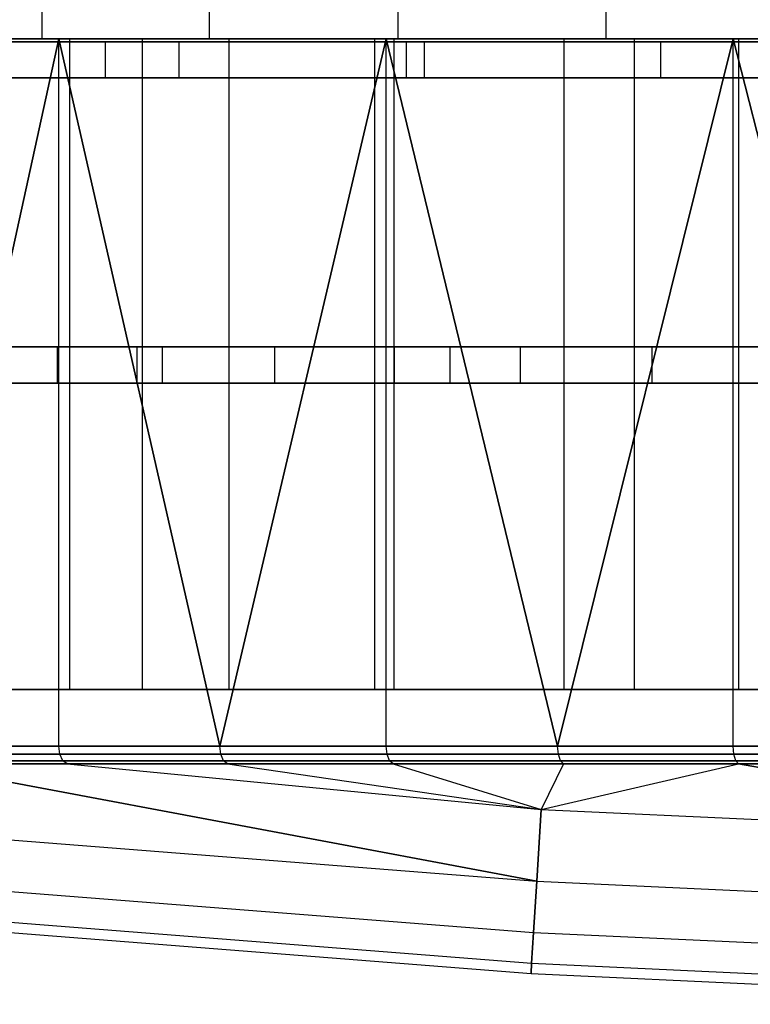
# Model space of a CAD drawing. Extents: x 0.04 to 7.12, y 0.02 to 2.11.
# Tile 4 of 17: x 1.59 to 2.39, y 0.03 to 1.1. Entities that reach past the tile are written whole.
import ezdxf

# ---------------------------------------------------------------- set-up
doc = ezdxf.new("R2010")
doc.units = 0
doc.header["$MEASUREMENT"] = 0
doc.layers.get('0').update_dxf_attribs({"color": 13, "linetype": 'CONTINUOUS'})

# ---------------------------------------------------------------- blocks, each defined once
blk = doc.blocks.new('LAMPA_KINKIET__REDNI_M_STL')
at = {"color": 0}
for p, q in [((1.6134, 1.0839, 5.0594), (1.6134, 2.0681, 5.0594)), ((1.6134, 1.0839, 5.0594), (1.6134, 2.0681, 5.0594)), ((1.6134, 1.0839, 2.0981), (1.6134, 2.0681, 2.0981)), ((1.6134, 1.0839, 2.0981), (1.6134, 2.0681, 2.0981)), ((1.7959, 1.0839, 5.2746), (1.7959, 2.0681, 5.2746)), ((1.7959, 1.0839, 5.2746), (1.7959, 2.0681, 5.2746)), ((1.7959, 1.0839, 1.8829), (1.7959, 2.0681, 1.8829)), ((1.7959, 1.0839, 1.8829), (1.7959, 2.0681, 1.8829)), ((2.0017, 1.0839, 5.4676), (2.0017, 2.0681, 5.4676)), ((2.0017, 1.0839, 5.4676), (2.0017, 2.0681, 5.4676)), ((2.0017, 1.0839, 1.6899), (2.0017, 2.0681, 1.6899)), ((2.0017, 1.0839, 1.6899), (2.0017, 2.0681, 1.6899)), ((2.2283, 1.0839, 5.6357), (2.2283, 2.0681, 5.6357)), ((2.2283, 1.0839, 5.6357), (2.2283, 2.0681, 5.6357)), ((2.2283, 1.0839, 1.5218), (2.2283, 2.0681, 1.5218)), ((2.2283, 1.0839, 1.5218), (2.2283, 2.0681, 1.5218)), ((1.6317, 1.0839, 6.5391), (1.3011, 1.0839, 6.2931)), ((1.3011, 1.0839, 0.8644), (1.6317, 1.0839, 0.6184)), ((1.3011, 1.0839, 0.8644), (1.6317, 1.0839, 0.6184)), ((1.6317, 1.0839, 6.5391), (1.3011, 1.0839, 6.2931)), ((1.6433, 1.0839, 6.4523), (1.317, 1.0839, 6.2032)), ((1.6433, 1.0839, 6.4523), (1.317, 1.0839, 6.2032)), ((1.4569, 1.0839, 4.8247), (1.6134, 1.0839, 5.0594)), ((1.6134, 1.0839, 2.0981), (1.4569, 1.0839, 2.3328)), ((1.4569, 1.0839, 4.8247), (1.6134, 1.0839, 5.0594)), ((1.6134, 1.0839, 2.0981), (1.4569, 1.0839, 2.3328)), ((1.4628, 0.3133, 6.4209), (1.6317, 1.0839, 6.5391)), ((1.4628, 0.3133, 6.4209), (1.6317, 1.0839, 6.5391)), ((1.6317, 1.0839, 0.6184), (1.4628, 0.3133, 0.7366)), ((1.6317, 1.0839, 0.6184), (1.4628, 0.3133, 0.7366)), ((1.4764, 1.0839, 0.8249), (1.8169, 1.0839, 0.5956)), ((1.4764, 1.0839, 0.8249), (1.8169, 1.0839, 0.5956)), ((1.5042, 1.0839, 2.1143), (1.7229, 1.0839, 1.8455)), ((1.7229, 1.0839, 5.312), (1.5042, 1.0839, 5.0431)), ((1.5042, 1.0839, 2.1143), (1.7229, 1.0839, 1.8455)), ((1.7229, 1.0839, 5.312), (1.5042, 1.0839, 5.0431)), ((1.6134, 1.0839, 5.0594), (1.7959, 1.0839, 5.2746)), ((1.7959, 1.0839, 1.8829), (1.6134, 1.0839, 2.0981)), ((1.6134, 1.0839, 5.0594), (1.7959, 1.0839, 5.2746)), ((1.7959, 1.0839, 1.8829), (1.6134, 1.0839, 2.0981)), ((1.6317, 1.0839, 6.5391), (1.8071, 0.3133, 6.6473)), ((1.9885, 1.0839, 6.7452), (1.6317, 1.0839, 6.5391)), ((1.6317, 0.3133, 6.5391), (1.6317, 1.0839, 6.5391)), ((1.6317, 0.3133, 6.5391), (1.6317, 1.0839, 6.5391)), ((1.6317, 1.0839, 6.5391), (1.8071, 0.3133, 6.6473)), ((1.8071, 0.3133, 0.5101), (1.6317, 1.0839, 0.6184)), ((1.6317, 1.0839, 0.6184), (1.9885, 1.0839, 0.4123)), ((1.8071, 0.3133, 0.5101), (1.6317, 1.0839, 0.6184)), ((1.6317, 0.3133, 0.6184), (1.6317, 1.0839, 0.6184)), ((1.6317, 0.3133, 0.6184), (1.6317, 1.0839, 0.6184)), ((1.6317, 1.0839, 0.6184), (1.9885, 1.0839, 0.4123)), ((1.9885, 1.0839, 6.7452), (1.6317, 1.0839, 6.5391)), ((1.9967, 1.0839, 6.661), (1.6433, 1.0839, 6.4523)), ((1.6433, 1.0839, 6.4523), (1.6433, 0.3752, 6.4523)), ((1.6433, 1.0839, 6.4523), (1.6433, 0.3752, 6.4523)), ((1.9967, 1.0839, 6.661), (1.6433, 1.0839, 6.4523)), ((1.7229, 0.3752, 1.8455), (1.7229, 1.0839, 1.8455)), ((1.7229, 1.0839, 1.8455), (1.9762, 1.0839, 1.6089)), ((1.7229, 0.3752, 1.8455), (1.7229, 1.0839, 1.8455)), ((1.7229, 0.3752, 5.312), (1.7229, 1.0839, 5.312)), ((1.9762, 1.0839, 5.5486), (1.7229, 1.0839, 5.312)), ((1.7229, 0.3752, 5.312), (1.7229, 1.0839, 5.312)), ((1.7229, 1.0839, 1.8455), (1.9762, 1.0839, 1.6089)), ((1.9762, 1.0839, 5.5486), (1.7229, 1.0839, 5.312)), ((1.7959, 1.0839, 5.2746), (2.0017, 1.0839, 5.4676)), ((2.0017, 1.0839, 1.6899), (1.7959, 1.0839, 1.8829)), ((1.7959, 1.0839, 5.2746), (2.0017, 1.0839, 5.4676)), ((2.0017, 1.0839, 1.6899), (1.7959, 1.0839, 1.8829)), ((1.8071, 0.3133, 6.6473), (1.9885, 1.0839, 6.7452)), ((1.8071, 0.3133, 6.6473), (1.9885, 1.0839, 6.7452)), ((1.9885, 1.0839, 0.4123), (1.8071, 0.3133, 0.5101)), ((1.9885, 1.0839, 0.4123), (1.8071, 0.3133, 0.5101)), ((1.8169, 1.0839, 0.5956), (2.1821, 1.0839, 0.4082)), ((1.8169, 1.0839, 0.5956), (2.1821, 1.0839, 0.4082)), ((1.8169, 1.0839, 0.5956), (1.8169, 0.3752, 0.5956)), ((1.8169, 1.0839, 0.5956), (1.8169, 0.3752, 0.5956)), ((1.9762, 0.3752, 1.6089), (1.9762, 1.0839, 1.6089)), ((1.9762, 1.0839, 1.6089), (2.2593, 1.0839, 1.4091)), ((1.9762, 0.3752, 1.6089), (1.9762, 1.0839, 1.6089)), ((1.9762, 0.3752, 5.5486), (1.9762, 1.0839, 5.5486)), ((2.2593, 1.0839, 5.7484), (1.9762, 1.0839, 5.5486)), ((1.9762, 0.3752, 5.5486), (1.9762, 1.0839, 5.5486)), ((1.9762, 1.0839, 1.6089), (2.2593, 1.0839, 1.4091)), ((2.2593, 1.0839, 5.7484), (1.9762, 1.0839, 5.5486)), ((1.9885, 1.0839, 6.7452), (2.1753, 0.3133, 6.8323)), ((2.3669, 1.0839, 6.9084), (1.9885, 1.0839, 6.7452)), ((1.9885, 0.3133, 6.7452), (1.9885, 1.0839, 6.7452)), ((1.9885, 0.3133, 6.7452), (1.9885, 1.0839, 6.7452)), ((1.9885, 1.0839, 6.7452), (2.1753, 0.3133, 6.8323)), ((2.1753, 0.3133, 0.3252), (1.9885, 1.0839, 0.4123)), ((1.9885, 1.0839, 0.4123), (2.3669, 1.0839, 0.2491)), ((2.1753, 0.3133, 0.3252), (1.9885, 1.0839, 0.4123)), ((1.9885, 0.3133, 0.4123), (1.9885, 1.0839, 0.4123)), ((1.9885, 0.3133, 0.4123), (1.9885, 1.0839, 0.4123)), ((1.9885, 1.0839, 0.4123), (2.3669, 1.0839, 0.2491)), ((2.3669, 1.0839, 6.9084), (1.9885, 1.0839, 6.7452)), ((2.3724, 1.0839, 6.8265), (1.9967, 1.0839, 6.661)), ((1.9967, 1.0839, 6.661), (1.9967, 0.3752, 6.661)), ((1.9967, 1.0839, 6.661), (1.9967, 0.3752, 6.661)), ((2.3724, 1.0839, 6.8265), (1.9967, 1.0839, 6.661)), ((2.0017, 1.0839, 5.4676), (2.2283, 1.0839, 5.6357)), ((2.2283, 1.0839, 1.5218), (2.0017, 1.0839, 1.6899)), ((2.0017, 1.0839, 5.4676), (2.2283, 1.0839, 5.6357)), ((2.2283, 1.0839, 1.5218), (2.0017, 1.0839, 1.6899)), ((2.1753, 0.3133, 6.8323), (2.3669, 1.0839, 6.9084)), ((2.1753, 0.3133, 6.8323), (2.3669, 1.0839, 6.9084)), ((2.3669, 1.0839, 0.2491), (2.1753, 0.3133, 0.3252)), ((2.3669, 1.0839, 0.2491), (2.1753, 0.3133, 0.3252)), ((2.1821, 1.0839, 0.4082), (2.5669, 1.0839, 0.2652)), ((2.1821, 1.0839, 0.4082), (2.5669, 1.0839, 0.2652)), ((2.1821, 1.0839, 0.4082), (2.1821, 0.3752, 0.4082)), ((2.1821, 1.0839, 0.4082), (2.1821, 0.3752, 0.4082)), ((2.2283, 1.0839, 5.6357), (2.4726, 1.0839, 5.7767)), ((2.4726, 1.0839, 1.3807), (2.2283, 1.0839, 1.5218)), ((2.2283, 1.0839, 5.6357), (2.4726, 1.0839, 5.7767)), ((2.4726, 1.0839, 1.3807), (2.2283, 1.0839, 1.5218)), ((2.2593, 0.3752, 1.4091), (2.2593, 1.0839, 1.4091)), ((2.2593, 1.0839, 1.4091), (2.5671, 1.0839, 1.2496)), ((2.2593, 0.3752, 1.4091), (2.2593, 1.0839, 1.4091)), ((2.2593, 0.3752, 5.7484), (2.2593, 1.0839, 5.7484)), ((2.5671, 1.0839, 5.9079), (2.2593, 1.0839, 5.7484)), ((2.2593, 0.3752, 5.7484), (2.2593, 1.0839, 5.7484)), ((2.2593, 1.0839, 1.4091), (2.5671, 1.0839, 1.2496)), ((2.5671, 1.0839, 5.9079), (2.2593, 1.0839, 5.7484)), ((2.3669, 1.0839, 6.9084), (2.5625, 0.3133, 6.9732)), ((2.7616, 1.0839, 7.0265), (2.3669, 1.0839, 6.9084)), ((2.3669, 0.3133, 6.9084), (2.3669, 1.0839, 6.9084)), ((2.3669, 0.3133, 6.9084), (2.3669, 1.0839, 6.9084)), ((2.3669, 1.0839, 6.9084), (2.5625, 0.3133, 6.9732)), ((2.5625, 0.3133, 0.1843), (2.3669, 1.0839, 0.2491)), ((2.3669, 1.0839, 0.2491), (2.7616, 1.0839, 0.1309)), ((2.5625, 0.3133, 0.1843), (2.3669, 1.0839, 0.2491)), ((2.3669, 0.3133, 0.2491), (2.3669, 1.0839, 0.2491)), ((2.3669, 0.3133, 0.2491), (2.3669, 1.0839, 0.2491)), ((2.3669, 1.0839, 0.2491), (2.7616, 1.0839, 0.1309)), ((2.7616, 1.0839, 7.0265), (2.3669, 1.0839, 6.9084)), ((2.765, 1.0839, 6.9464), (2.3724, 1.0839, 6.8265)), ((2.3724, 1.0839, 6.8265), (2.3724, 0.3752, 6.8265)), ((2.3724, 1.0839, 6.8265), (2.3724, 0.3752, 6.8265)), ((2.765, 1.0839, 6.9464), (2.3724, 1.0839, 6.8265)), ((1.7167, 0.7482, 0.7477), (1.4007, 0.7482, 0.983)), ((1.4007, 0.7482, 6.1745), (1.7167, 0.7482, 6.4098)), ((1.4007, 0.7482, 6.1745), (1.7167, 0.7482, 6.4098)), ((1.7167, 0.7482, 0.7477), (1.4007, 0.7482, 0.983)), ((1.6304, 0.7482, 5.226), (1.4282, 0.7482, 4.9516)), ((1.6304, 0.7482, 5.226), (1.4282, 0.7482, 4.9516)), ((1.5247, 0.7482, 2.0653), (1.7447, 0.7482, 1.805)), ((1.5247, 0.7482, 2.0653), (1.7447, 0.7482, 1.805)), ((1.8673, 0.7482, 5.471), (1.6304, 0.7482, 5.226)), ((1.6304, 0.7088, 5.226), (1.6304, 0.7482, 5.226)), ((1.8673, 0.7482, 5.471), (1.6304, 0.7482, 5.226)), ((1.6304, 0.7088, 5.226), (1.6304, 0.7482, 5.226)), ((2.058, 0.7482, 0.5507), (1.7167, 0.7482, 0.7477)), ((1.7167, 0.7482, 6.4098), (2.058, 0.7482, 6.6068)), ((1.7167, 0.7482, 6.4098), (2.058, 0.7482, 6.6068)), ((1.7167, 0.7482, 6.4098), (1.7167, 0.7088, 6.4098)), ((1.7167, 0.7482, 6.4098), (1.7167, 0.7088, 6.4098)), ((1.7167, 0.7482, 0.7477), (1.7167, 0.7088, 0.7477)), ((2.058, 0.7482, 0.5507), (1.7167, 0.7482, 0.7477)), ((1.7167, 0.7482, 0.7477), (1.7167, 0.7088, 0.7477)), ((1.7447, 0.7482, 1.805), (1.9975, 0.7482, 1.5764)), ((1.7447, 0.7088, 1.805), (1.7447, 0.7482, 1.805)), ((1.7447, 0.7088, 1.805), (1.7447, 0.7482, 1.805)), ((1.7447, 0.7482, 1.805), (1.9975, 0.7482, 1.5764)), ((2.1348, 0.7482, 5.6822), (1.8673, 0.7482, 5.471)), ((1.8673, 0.7088, 5.471), (1.8673, 0.7482, 5.471)), ((2.1348, 0.7482, 5.6822), (1.8673, 0.7482, 5.471)), ((1.8673, 0.7088, 5.471), (1.8673, 0.7482, 5.471)), ((1.9975, 0.7482, 1.5764), (2.2785, 0.7482, 1.3835)), ((1.9975, 0.7088, 1.5764), (1.9975, 0.7482, 1.5764)), ((1.9975, 0.7088, 1.5764), (1.9975, 0.7482, 1.5764)), ((1.9975, 0.7482, 1.5764), (2.2785, 0.7482, 1.3835)), ((2.4198, 0.7482, 0.3946), (2.058, 0.7482, 0.5507)), ((2.058, 0.7482, 6.6068), (2.4198, 0.7482, 6.7629)), ((2.058, 0.7482, 6.6068), (2.4198, 0.7482, 6.7629)), ((2.058, 0.7482, 6.6068), (2.058, 0.7088, 6.6068)), ((2.058, 0.7482, 6.6068), (2.058, 0.7088, 6.6068)), ((2.058, 0.7482, 0.5507), (2.058, 0.7088, 0.5507)), ((2.4198, 0.7482, 0.3946), (2.058, 0.7482, 0.5507)), ((2.058, 0.7482, 0.5507), (2.058, 0.7088, 0.5507)), ((2.428, 0.7482, 5.8559), (2.1348, 0.7482, 5.6822)), ((2.1348, 0.7088, 5.6822), (2.1348, 0.7482, 5.6822)), ((2.428, 0.7482, 5.8559), (2.1348, 0.7482, 5.6822)), ((2.1348, 0.7088, 5.6822), (2.1348, 0.7482, 5.6822)), ((2.2785, 0.7482, 1.3835), (2.5827, 0.7482, 1.2298)), ((2.2785, 0.7088, 1.3835), (2.2785, 0.7482, 1.3835)), ((2.2785, 0.7088, 1.3835), (2.2785, 0.7482, 1.3835)), ((2.2785, 0.7482, 1.3835), (2.5827, 0.7482, 1.2298)), ((1.7167, 0.7088, 6.4098), (1.4007, 0.7088, 6.1745)), ((1.4007, 0.7088, 0.983), (1.7167, 0.7088, 0.7477)), ((1.7167, 0.7088, 6.4098), (1.4007, 0.7088, 6.1745)), ((1.4007, 0.7088, 0.983), (1.7167, 0.7088, 0.7477)), ((1.4282, 0.7088, 4.9516), (1.6304, 0.7088, 5.226)), ((1.4282, 0.7088, 4.9516), (1.6304, 0.7088, 5.226)), ((1.7447, 0.7088, 1.805), (1.5247, 0.7088, 2.0653)), ((1.7447, 0.7088, 1.805), (1.5247, 0.7088, 2.0653)), ((1.6304, 0.7088, 5.226), (1.8673, 0.7088, 5.471)), ((1.6304, 0.7088, 5.226), (1.8673, 0.7088, 5.471)), ((2.058, 0.7088, 6.6068), (1.7167, 0.7088, 6.4098)), ((1.7167, 0.7088, 0.7477), (2.058, 0.7088, 0.5507)), ((2.058, 0.7088, 6.6068), (1.7167, 0.7088, 6.4098)), ((1.7167, 0.7088, 0.7477), (2.058, 0.7088, 0.5507)), ((1.9975, 0.7088, 1.5764), (1.7447, 0.7088, 1.805)), ((1.9975, 0.7088, 1.5764), (1.7447, 0.7088, 1.805)), ((1.8673, 0.7088, 5.471), (2.1348, 0.7088, 5.6822)), ((1.8673, 0.7088, 5.471), (2.1348, 0.7088, 5.6822)), ((2.2785, 0.7088, 1.3835), (1.9975, 0.7088, 1.5764)), ((2.2785, 0.7088, 1.3835), (1.9975, 0.7088, 1.5764)), ((2.4198, 0.7088, 6.7629), (2.058, 0.7088, 6.6068)), ((2.058, 0.7088, 0.5507), (2.4198, 0.7088, 0.3946)), ((2.4198, 0.7088, 6.7629), (2.058, 0.7088, 6.6068)), ((2.058, 0.7088, 0.5507), (2.4198, 0.7088, 0.3946)), ((2.1348, 0.7088, 5.6822), (2.428, 0.7088, 5.8559)), ((2.1348, 0.7088, 5.6822), (2.428, 0.7088, 5.8559)), ((2.5827, 0.7088, 1.2298), (2.2785, 0.7088, 1.3835)), ((2.5827, 0.7088, 1.2298), (2.2785, 0.7088, 1.3835)), ((1.6433, 0.3752, 6.4523), (1.317, 0.3752, 6.2032)), ((1.6433, 0.3752, 6.4523), (1.317, 0.3752, 6.2032)), ((1.4764, 0.3752, 0.8249), (1.8169, 0.3752, 0.5956)), ((1.4764, 0.3752, 0.8249), (1.8169, 0.3752, 0.5956)), ((1.5042, 0.3752, 2.1143), (1.7229, 0.3752, 1.8455)), ((1.7229, 0.3752, 5.312), (1.5042, 0.3752, 5.0431)), ((1.5042, 0.3752, 2.1143), (1.7229, 0.3752, 1.8455)), ((1.7229, 0.3752, 5.312), (1.5042, 0.3752, 5.0431)), ((1.9967, 0.3752, 6.661), (1.6433, 0.3752, 6.4523)), ((1.9967, 0.3752, 6.661), (1.6433, 0.3752, 6.4523)), ((1.7229, 0.3752, 1.8455), (1.9762, 0.3752, 1.6089)), ((1.9762, 0.3752, 5.5486), (1.7229, 0.3752, 5.312)), ((1.7229, 0.3752, 1.8455), (1.9762, 0.3752, 1.6089)), ((1.9762, 0.3752, 5.5486), (1.7229, 0.3752, 5.312)), ((1.8169, 0.3752, 0.5956), (2.1821, 0.3752, 0.4082)), ((1.8169, 0.3752, 0.5956), (2.1821, 0.3752, 0.4082)), ((1.9762, 0.3752, 1.6089), (2.2593, 0.3752, 1.4091)), ((2.2593, 0.3752, 5.7484), (1.9762, 0.3752, 5.5486)), ((1.9762, 0.3752, 1.6089), (2.2593, 0.3752, 1.4091)), ((2.2593, 0.3752, 5.7484), (1.9762, 0.3752, 5.5486)), ((2.3724, 0.3752, 6.8265), (1.9967, 0.3752, 6.661)), ((2.3724, 0.3752, 6.8265), (1.9967, 0.3752, 6.661)), ((2.1821, 0.3752, 0.4082), (2.5669, 0.3752, 0.2652)), ((2.1821, 0.3752, 0.4082), (2.5669, 0.3752, 0.2652)), ((2.2593, 0.3752, 1.4091), (2.5671, 0.3752, 1.2496)), ((2.5671, 0.3752, 5.9079), (2.2593, 0.3752, 5.7484)), ((2.2593, 0.3752, 1.4091), (2.5671, 0.3752, 1.2496)), ((2.5671, 0.3752, 5.9079), (2.2593, 0.3752, 5.7484)), ((2.765, 0.3752, 6.9464), (2.3724, 0.3752, 6.8265)), ((2.765, 0.3752, 6.9464), (2.3724, 0.3752, 6.8265)), ((1.4628, 0.3133, 6.4209), (1.6317, 0.3133, 6.5391)), ((1.6317, 0.3133, 0.6184), (1.4628, 0.3133, 0.7366)), ((1.6317, 0.3133, 0.6184), (1.4628, 0.3133, 0.7366)), ((1.4628, 0.3133, 6.4209), (1.6317, 0.3133, 6.5391)), ((1.6317, 0.3133, 6.5391), (1.8071, 0.3133, 6.6473)), ((1.8071, 0.3133, 0.5101), (1.6317, 0.3133, 0.6184)), ((1.6328, 0.3044, 0.6201), (1.6317, 0.3133, 0.6184)), ((1.8071, 0.3133, 0.5101), (1.6317, 0.3133, 0.6184)), ((1.6328, 0.3044, 0.6201), (1.6317, 0.3133, 0.6184)), ((1.6328, 0.3044, 6.5373), (1.6317, 0.3133, 6.5391)), ((1.6317, 0.3133, 6.5391), (1.8071, 0.3133, 6.6473)), ((1.6328, 0.3044, 6.5373), (1.6317, 0.3133, 6.5391)), ((1.8071, 0.3133, 6.6473), (1.9885, 0.3133, 6.7452)), ((1.9885, 0.3133, 0.4123), (1.8071, 0.3133, 0.5101)), ((1.8082, 0.3044, 0.512), (1.8071, 0.3133, 0.5101)), ((1.9885, 0.3133, 0.4123), (1.8071, 0.3133, 0.5101)), ((1.8082, 0.3044, 0.512), (1.8071, 0.3133, 0.5101)), ((1.8082, 0.3044, 6.6455), (1.8071, 0.3133, 6.6473)), ((1.8071, 0.3133, 6.6473), (1.9885, 0.3133, 6.7452)), ((1.8082, 0.3044, 6.6455), (1.8071, 0.3133, 6.6473)), ((1.9885, 0.3133, 6.7452), (2.1753, 0.3133, 6.8323)), ((2.1753, 0.3133, 0.3252), (1.9885, 0.3133, 0.4123)), ((1.9895, 0.3044, 0.4142), (1.9885, 0.3133, 0.4123)), ((2.1753, 0.3133, 0.3252), (1.9885, 0.3133, 0.4123)), ((1.9895, 0.3044, 0.4142), (1.9885, 0.3133, 0.4123)), ((1.9895, 0.3044, 6.7432), (1.9885, 0.3133, 6.7452)), ((1.9885, 0.3133, 6.7452), (2.1753, 0.3133, 6.8323)), ((1.9895, 0.3044, 6.7432), (1.9885, 0.3133, 6.7452)), ((2.1753, 0.3133, 6.8323), (2.3669, 0.3133, 6.9084)), ((2.3669, 0.3133, 0.2491), (2.1753, 0.3133, 0.3252)), ((2.1762, 0.3044, 0.3272), (2.1753, 0.3133, 0.3252)), ((2.3669, 0.3133, 0.2491), (2.1753, 0.3133, 0.3252)), ((2.1762, 0.3044, 0.3272), (2.1753, 0.3133, 0.3252)), ((2.1762, 0.3044, 6.8303), (2.1753, 0.3133, 6.8323)), ((2.1753, 0.3133, 6.8323), (2.3669, 0.3133, 6.9084)), ((2.1762, 0.3044, 6.8303), (2.1753, 0.3133, 6.8323)), ((2.3669, 0.3133, 6.9084), (2.5625, 0.3133, 6.9732)), ((2.5625, 0.3133, 0.1843), (2.3669, 0.3133, 0.2491)), ((2.3676, 0.3044, 0.2511), (2.3669, 0.3133, 0.2491)), ((2.5625, 0.3133, 0.1843), (2.3669, 0.3133, 0.2491)), ((2.3676, 0.3044, 0.2511), (2.3669, 0.3133, 0.2491)), ((2.3676, 0.3044, 6.9063), (2.3669, 0.3133, 6.9084)), ((2.3669, 0.3133, 6.9084), (2.5625, 0.3133, 6.9732)), ((2.3676, 0.3044, 6.9063), (2.3669, 0.3133, 6.9084)), ((1.6328, 0.3044, 0.6201), (1.4641, 0.3044, 0.7383)), ((1.4641, 0.3044, 6.4192), (1.6328, 0.3044, 6.5373)), ((1.6328, 0.3044, 0.6201), (1.4641, 0.3044, 0.7383)), ((1.4641, 0.3044, 6.4192), (1.6328, 0.3044, 6.5373)), ((1.8082, 0.3044, 0.512), (1.6328, 0.3044, 0.6201)), ((1.6328, 0.3044, 6.5373), (1.8082, 0.3044, 6.6455)), ((1.6361, 0.2974, 0.6252), (1.6328, 0.3044, 0.6201)), ((1.8082, 0.3044, 0.512), (1.6328, 0.3044, 0.6201)), ((1.6361, 0.2974, 0.6252), (1.6328, 0.3044, 0.6201)), ((1.6361, 0.2974, 6.5323), (1.6328, 0.3044, 6.5373)), ((1.6328, 0.3044, 6.5373), (1.8082, 0.3044, 6.6455)), ((1.6361, 0.2974, 6.5323), (1.6328, 0.3044, 6.5373)), ((1.9895, 0.3044, 0.4142), (1.8082, 0.3044, 0.512)), ((1.8082, 0.3044, 6.6455), (1.9895, 0.3044, 6.7432)), ((1.8112, 0.2974, 0.5172), (1.8082, 0.3044, 0.512)), ((1.9895, 0.3044, 0.4142), (1.8082, 0.3044, 0.512)), ((1.8112, 0.2974, 0.5172), (1.8082, 0.3044, 0.512)), ((1.8112, 0.2974, 6.6403), (1.8082, 0.3044, 6.6455)), ((1.8082, 0.3044, 6.6455), (1.9895, 0.3044, 6.7432)), ((1.8112, 0.2974, 6.6403), (1.8082, 0.3044, 6.6455)), ((2.1762, 0.3044, 0.3272), (1.9895, 0.3044, 0.4142)), ((1.9895, 0.3044, 6.7432), (2.1762, 0.3044, 6.8303)), ((1.9922, 0.2974, 0.4196), (1.9895, 0.3044, 0.4142)), ((2.1762, 0.3044, 0.3272), (1.9895, 0.3044, 0.4142)), ((1.9922, 0.2974, 0.4196), (1.9895, 0.3044, 0.4142)), ((1.9922, 0.2974, 6.7379), (1.9895, 0.3044, 6.7432)), ((1.9895, 0.3044, 6.7432), (2.1762, 0.3044, 6.8303)), ((1.9922, 0.2974, 6.7379), (1.9895, 0.3044, 6.7432)), ((2.3676, 0.3044, 0.2511), (2.1762, 0.3044, 0.3272)), ((2.1762, 0.3044, 6.8303), (2.3676, 0.3044, 6.9063)), ((2.1785, 0.2974, 0.3327), (2.1762, 0.3044, 0.3272)), ((2.3676, 0.3044, 0.2511), (2.1762, 0.3044, 0.3272)), ((2.1785, 0.2974, 0.3327), (2.1762, 0.3044, 0.3272)), ((2.1785, 0.2974, 6.8248), (2.1762, 0.3044, 6.8303)), ((2.1762, 0.3044, 6.8303), (2.3676, 0.3044, 6.9063)), ((2.1785, 0.2974, 6.8248), (2.1762, 0.3044, 6.8303)), ((2.5631, 0.3044, 0.1864), (2.3676, 0.3044, 0.2511)), ((2.3676, 0.3044, 6.9063), (2.5631, 0.3044, 6.9711)), ((2.3696, 0.2974, 0.2568), (2.3676, 0.3044, 0.2511)), ((2.5631, 0.3044, 0.1864), (2.3676, 0.3044, 0.2511)), ((2.3696, 0.2974, 0.2568), (2.3676, 0.3044, 0.2511)), ((2.3696, 0.2974, 6.9007), (2.3676, 0.3044, 6.9063)), ((2.3676, 0.3044, 6.9063), (2.5631, 0.3044, 6.9711)), ((2.3696, 0.2974, 6.9007), (2.3676, 0.3044, 6.9063)), ((1.6361, 0.2974, 0.6252), (1.4677, 0.2974, 0.7431)), ((1.4677, 0.2974, 6.4144), (1.6361, 0.2974, 6.5323)), ((1.6361, 0.2974, 0.6252), (1.4677, 0.2974, 0.7431)), ((1.4677, 0.2974, 6.4144), (1.6361, 0.2974, 6.5323)), ((2.1527, 0.1663, 1.432), (1.4728, 0.2939, 0.7499)), ((1.4728, 0.2939, 0.7499), (1.6408, 0.2939, 0.6323)), ((1.6408, 0.2939, 6.5252), (1.4728, 0.2939, 6.4075)), ((1.4728, 0.2939, 6.4075), (2.1527, 0.1663, 5.7255)), ((1.4728, 0.2939, 6.4075), (2.1527, 0.1663, 5.7255)), ((2.1527, 0.1663, 1.432), (1.4728, 0.2939, 0.7499)), ((1.4728, 0.2939, 0.7499), (1.6408, 0.2939, 0.6323)), ((1.6408, 0.2939, 6.5252), (1.4728, 0.2939, 6.4075)), ((1.8112, 0.2974, 0.5172), (1.6361, 0.2974, 0.6252)), ((1.6361, 0.2974, 6.5323), (1.8112, 0.2974, 6.6403)), ((1.6408, 0.2939, 0.6323), (1.6361, 0.2974, 0.6252)), ((1.8112, 0.2974, 0.5172), (1.6361, 0.2974, 0.6252)), ((1.6408, 0.2939, 0.6323), (1.6361, 0.2974, 0.6252)), ((1.6408, 0.2939, 6.5252), (1.6361, 0.2974, 6.5323)), ((1.6361, 0.2974, 6.5323), (1.8112, 0.2974, 6.6403)), ((1.6408, 0.2939, 6.5252), (1.6361, 0.2974, 6.5323)), ((1.6408, 0.2939, 0.6323), (2.1576, 0.2444, 0.7196)), ((1.6408, 0.2939, 0.6323), (1.8154, 0.2939, 0.5246)), ((1.6408, 0.2939, 0.6323), (2.1576, 0.2444, 0.7196)), ((1.8154, 0.2939, 6.6329), (1.6408, 0.2939, 6.5252)), ((1.6408, 0.2939, 6.5252), (2.1576, 0.2444, 6.4378)), ((1.6408, 0.2939, 6.5252), (2.1576, 0.2444, 6.4378)), ((1.6408, 0.2939, 0.6323), (1.8154, 0.2939, 0.5246)), ((1.8154, 0.2939, 6.6329), (1.6408, 0.2939, 6.5252)), ((1.9922, 0.2974, 0.4196), (1.8112, 0.2974, 0.5172)), ((1.8112, 0.2974, 6.6403), (1.9922, 0.2974, 6.7379)), ((1.8154, 0.2939, 0.5246), (1.8112, 0.2974, 0.5172)), ((1.9922, 0.2974, 0.4196), (1.8112, 0.2974, 0.5172)), ((1.8154, 0.2939, 0.5246), (1.8112, 0.2974, 0.5172)), ((1.8154, 0.2939, 6.6329), (1.8112, 0.2974, 6.6403)), ((1.8112, 0.2974, 6.6403), (1.9922, 0.2974, 6.7379)), ((1.8154, 0.2939, 6.6329), (1.8112, 0.2974, 6.6403)), ((1.8154, 0.2939, 0.5246), (2.1576, 0.2444, 0.7196)), ((1.8154, 0.2939, 0.5246), (2.1576, 0.2444, 0.7196)), ((1.8154, 0.2939, 0.5246), (1.996, 0.2939, 0.4272)), ((1.996, 0.2939, 6.7303), (1.8154, 0.2939, 6.6329)), ((1.8154, 0.2939, 6.6329), (2.1576, 0.2444, 6.4378)), ((1.8154, 0.2939, 6.6329), (2.1576, 0.2444, 6.4378)), ((1.8154, 0.2939, 0.5246), (1.996, 0.2939, 0.4272)), ((1.996, 0.2939, 6.7303), (1.8154, 0.2939, 6.6329)), ((2.1785, 0.2974, 0.3327), (1.9922, 0.2974, 0.4196)), ((1.9922, 0.2974, 6.7379), (2.1785, 0.2974, 6.8248)), ((1.996, 0.2939, 0.4272), (1.9922, 0.2974, 0.4196)), ((2.1785, 0.2974, 0.3327), (1.9922, 0.2974, 0.4196)), ((1.996, 0.2939, 0.4272), (1.9922, 0.2974, 0.4196)), ((1.996, 0.2939, 6.7303), (1.9922, 0.2974, 6.7379)), ((1.9922, 0.2974, 6.7379), (2.1785, 0.2974, 6.8248)), ((1.996, 0.2939, 6.7303), (1.9922, 0.2974, 6.7379)), ((1.996, 0.2939, 0.4272), (2.1576, 0.2444, 0.7196)), ((1.996, 0.2939, 0.4272), (2.1576, 0.2444, 0.7196)), ((1.996, 0.2939, 0.4272), (2.1819, 0.2939, 0.3405)), ((2.1819, 0.2939, 6.817), (1.996, 0.2939, 6.7303)), ((1.996, 0.2939, 6.7303), (2.1576, 0.2444, 6.4378)), ((1.996, 0.2939, 6.7303), (2.1576, 0.2444, 6.4378)), ((1.996, 0.2939, 0.4272), (2.1819, 0.2939, 0.3405)), ((2.1819, 0.2939, 6.817), (1.996, 0.2939, 6.7303)), ((2.1819, 0.2939, 0.3405), (2.1576, 0.2444, 0.7196)), ((2.1819, 0.2939, 6.817), (2.1576, 0.2444, 6.4378)), ((2.1576, 0.2444, 6.4378), (2.3726, 0.2939, 6.8927)), ((2.1819, 0.2939, 6.817), (2.1576, 0.2444, 6.4378)), ((2.1576, 0.2444, 6.4378), (2.3726, 0.2939, 6.8927)), ((2.1576, 0.2444, 0.7196), (2.3726, 0.2939, 0.2648)), ((2.1576, 0.2444, 0.7196), (2.3726, 0.2939, 0.2648)), ((2.1819, 0.2939, 0.3405), (2.1576, 0.2444, 0.7196)), ((2.3696, 0.2974, 0.2568), (2.1785, 0.2974, 0.3327)), ((2.1785, 0.2974, 6.8248), (2.3696, 0.2974, 6.9007)), ((2.1819, 0.2939, 0.3405), (2.1785, 0.2974, 0.3327)), ((2.3696, 0.2974, 0.2568), (2.1785, 0.2974, 0.3327)), ((2.1819, 0.2939, 0.3405), (2.1785, 0.2974, 0.3327)), ((2.1819, 0.2939, 6.817), (2.1785, 0.2974, 6.8248)), ((2.1785, 0.2974, 6.8248), (2.3696, 0.2974, 6.9007)), ((2.1819, 0.2939, 6.817), (2.1785, 0.2974, 6.8248)), ((2.3726, 0.2939, 6.8927), (2.1819, 0.2939, 6.817)), ((2.1819, 0.2939, 0.3405), (2.3726, 0.2939, 0.2648)), ((2.1819, 0.2939, 0.3405), (2.3726, 0.2939, 0.2648)), ((2.3726, 0.2939, 6.8927), (2.1819, 0.2939, 6.817)), ((2.5648, 0.2974, 0.1921), (2.3696, 0.2974, 0.2568)), ((2.3696, 0.2974, 6.9007), (2.5648, 0.2974, 6.9654)), ((2.3726, 0.2939, 0.2648), (2.3696, 0.2974, 0.2568)), ((2.5648, 0.2974, 0.1921), (2.3696, 0.2974, 0.2568)), ((2.3726, 0.2939, 0.2648), (2.3696, 0.2974, 0.2568)), ((2.3726, 0.2939, 6.8927), (2.3696, 0.2974, 6.9007)), ((2.3696, 0.2974, 6.9007), (2.5648, 0.2974, 6.9654)), ((2.3726, 0.2939, 6.8927), (2.3696, 0.2974, 6.9007)), ((2.3726, 0.2939, 0.2648), (2.5673, 0.2939, 0.2002)), ((2.8678, 0.211, 0.7196), (2.3726, 0.2939, 0.2648)), ((2.5673, 0.2939, 6.9572), (2.3726, 0.2939, 6.8927)), ((2.3726, 0.2939, 6.8927), (2.8678, 0.211, 6.4378)), ((2.3726, 0.2939, 6.8927), (2.8678, 0.211, 6.4378)), ((2.8678, 0.211, 0.7196), (2.3726, 0.2939, 0.2648)), ((2.3726, 0.2939, 0.2648), (2.5673, 0.2939, 0.2002)), ((2.5673, 0.2939, 6.9572), (2.3726, 0.2939, 6.8927)), ((2.1576, 0.2444, 0.7196), (2.1527, 0.1663, 1.432)), ((2.1527, 0.1663, 5.7255), (2.1576, 0.2444, 6.4378)), ((2.1527, 0.1663, 5.7255), (2.1576, 0.2444, 6.4378)), ((2.1576, 0.2444, 0.7196), (2.1527, 0.1663, 1.432)), ((2.1576, 0.2444, 6.4378), (2.8678, 0.211, 6.4378)), ((2.1576, 0.2444, 6.4378), (2.8678, 0.211, 6.4378)), ((2.1576, 0.2444, 0.7196), (2.8678, 0.211, 0.7196)), ((2.1576, 0.2444, 0.7196), (2.8678, 0.211, 0.7196)), ((1.4414, 0.222, 5.7255), (2.1527, 0.1663, 5.7255)), ((1.4414, 0.222, 5.7255), (2.1527, 0.1663, 5.7255)), ((1.4414, 0.222, 1.432), (2.1527, 0.1663, 1.432)), ((1.4414, 0.222, 1.432), (2.1527, 0.1663, 1.432)), ((1.4362, 0.1663, 5.0111), (2.1492, 0.1104, 5.0111)), ((1.4362, 0.1663, 5.0111), (2.1492, 0.1104, 5.0111)), ((1.4362, 0.1663, 2.1464), (2.1492, 0.1104, 2.1464)), ((1.4362, 0.1663, 2.1464), (2.1492, 0.1104, 2.1464)), ((2.1492, 0.1104, 5.0111), (2.1527, 0.1663, 5.7255)), ((2.1527, 0.1663, 1.432), (2.1492, 0.1104, 2.1464)), ((2.1492, 0.1104, 5.0111), (2.1527, 0.1663, 5.7255)), ((2.1527, 0.1663, 1.432), (2.1492, 0.1104, 2.1464)), ((2.1527, 0.1663, 5.7255), (2.8654, 0.1328, 5.7255)), ((2.1527, 0.1663, 5.7255), (2.8654, 0.1328, 5.7255)), ((2.1527, 0.1663, 1.432), (2.8654, 0.1328, 1.432)), ((2.1527, 0.1663, 1.432), (2.8654, 0.1328, 1.432)), ((1.433, 0.1328, 4.2953), (2.1471, 0.0769, 4.2953)), ((1.433, 0.1328, 4.2953), (2.1471, 0.0769, 4.2953)), ((1.433, 0.1328, 2.8622), (2.1471, 0.0769, 2.8622)), ((1.433, 0.1328, 2.8622), (2.1471, 0.0769, 2.8622)), ((1.432, 0.1216, 3.5787), (2.1464, 0.0657, 3.5787)), ((1.432, 0.1216, 3.5787), (2.1464, 0.0657, 3.5787)), ((2.1471, 0.0769, 4.2953), (2.1492, 0.1104, 5.0111)), ((2.1492, 0.1104, 2.1464), (2.1471, 0.0769, 2.8622)), ((2.1471, 0.0769, 4.2953), (2.1492, 0.1104, 5.0111)), ((2.1492, 0.1104, 2.1464), (2.1471, 0.0769, 2.8622)), ((2.1492, 0.1104, 5.0111), (2.8636, 0.0769, 5.0111)), ((2.1492, 0.1104, 5.0111), (2.8636, 0.0769, 5.0111)), ((2.1492, 0.1104, 2.1464), (2.8636, 0.0769, 2.1464)), ((2.1492, 0.1104, 2.1464), (2.8636, 0.0769, 2.1464)), ((2.1464, 0.0657, 3.5787), (2.1471, 0.0769, 4.2953)), ((2.1471, 0.0769, 2.8622), (2.1464, 0.0657, 3.5787)), ((2.1464, 0.0657, 3.5787), (2.1471, 0.0769, 4.2953)), ((2.1471, 0.0769, 2.8622), (2.1464, 0.0657, 3.5787)), ((2.1471, 0.0769, 4.2953), (2.8626, 0.0433, 4.2953)), ((2.1471, 0.0769, 4.2953), (2.8626, 0.0433, 4.2953)), ((2.1471, 0.0769, 2.8622), (2.8626, 0.0433, 2.8622)), ((2.1471, 0.0769, 2.8622), (2.8626, 0.0433, 2.8622)), ((2.1464, 0.0657, 3.5787), (2.8622, 0.0321, 3.5787)), ((2.1464, 0.0657, 3.5787), (2.8622, 0.0321, 3.5787))]:
    blk.add_line(p, q, dxfattribs=at)

msp = doc.modelspace()

# ---------------------------------------------------------------- linework, layer by layer
at = {"color": 0}
for p, q in [((1.6823, 1.0807, 0.6953), (1.3604, 1.0807, 0.935)), ((1.3604, 1.0807, 6.2225), (1.6823, 1.0807, 6.4622)), ((1.6823, 1.0807, 0.6953), (1.3604, 1.0807, 0.935)), ((1.3604, 1.0807, 6.2225), (1.6823, 1.0807, 6.4622)), ((1.763, 1.0807, 5.2746), (1.549, 1.0807, 5.0115)), ((1.549, 1.0807, 2.146), (1.763, 1.0807, 1.8829)), ((1.763, 1.0807, 5.2746), (1.549, 1.0807, 5.0115)), ((1.549, 1.0807, 2.146), (1.763, 1.0807, 1.8829)), ((2.0298, 1.0807, 0.4946), (1.6823, 1.0807, 0.6953)), ((1.6823, 1.0807, 6.4622), (2.0298, 1.0807, 6.6628)), ((1.6823, 1.0807, 0.6953), (1.6823, 1.0414, 0.6953)), ((2.0298, 1.0807, 0.4946), (1.6823, 1.0807, 0.6953)), ((1.6823, 1.0807, 0.6953), (1.6823, 1.0414, 0.6953)), ((1.6823, 1.0807, 6.4622), (1.6823, 1.0414, 6.4622)), ((1.6823, 1.0807, 6.4622), (2.0298, 1.0807, 6.6628)), ((1.6823, 1.0807, 6.4622), (1.6823, 1.0414, 6.4622)), ((2.0108, 1.0807, 5.506), (1.763, 1.0807, 5.2746)), ((1.763, 1.0807, 1.8829), (2.0108, 1.0807, 1.6515)), ((1.763, 1.0414, 5.2746), (1.763, 1.0807, 5.2746)), ((2.0108, 1.0807, 5.506), (1.763, 1.0807, 5.2746)), ((1.763, 1.0414, 5.2746), (1.763, 1.0807, 5.2746)), ((1.763, 1.0414, 1.8829), (1.763, 1.0807, 1.8829)), ((1.763, 1.0807, 1.8829), (2.0108, 1.0807, 1.6515)), ((1.763, 1.0414, 1.8829), (1.763, 1.0807, 1.8829)), ((2.2878, 1.0807, 5.7016), (2.0108, 1.0807, 5.506)), ((2.0108, 1.0807, 1.6515), (2.2878, 1.0807, 1.4559)), ((2.0108, 1.0414, 5.506), (2.0108, 1.0807, 5.506)), ((2.2878, 1.0807, 5.7016), (2.0108, 1.0807, 5.506)), ((2.0108, 1.0414, 5.506), (2.0108, 1.0807, 5.506)), ((2.0108, 1.0414, 1.6515), (2.0108, 1.0807, 1.6515)), ((2.0108, 1.0807, 1.6515), (2.2878, 1.0807, 1.4559)), ((2.0108, 1.0414, 1.6515), (2.0108, 1.0807, 1.6515)), ((2.3984, 1.0807, 0.3357), (2.0298, 1.0807, 0.4946)), ((2.0298, 1.0807, 6.6628), (2.3984, 1.0807, 6.8218)), ((2.0298, 1.0807, 6.6628), (2.3984, 1.0807, 6.8218)), ((2.0298, 1.0807, 6.6628), (2.0298, 1.0414, 6.6628)), ((2.3984, 1.0807, 0.3357), (2.0298, 1.0807, 0.4946)), ((2.0298, 1.0807, 0.4946), (2.0298, 1.0414, 0.4946)), ((2.0298, 1.0807, 0.4946), (2.0298, 1.0414, 0.4946)), ((2.0298, 1.0807, 6.6628), (2.0298, 1.0414, 6.6628)), ((2.5889, 1.0807, 5.8576), (2.2878, 1.0807, 5.7016)), ((2.2878, 1.0807, 1.4559), (2.5889, 1.0807, 1.2999)), ((2.2878, 1.0414, 5.7016), (2.2878, 1.0807, 5.7016)), ((2.2878, 1.0414, 5.7016), (2.2878, 1.0807, 5.7016)), ((2.5889, 1.0807, 5.8576), (2.2878, 1.0807, 5.7016)), ((2.2878, 1.0414, 1.4559), (2.2878, 1.0807, 1.4559)), ((2.2878, 1.0414, 1.4559), (2.2878, 1.0807, 1.4559)), ((2.2878, 1.0807, 1.4559), (2.5889, 1.0807, 1.2999)), ((1.6823, 1.0414, 6.4622), (1.3604, 1.0414, 6.2225)), ((1.3604, 1.0414, 0.935), (1.6823, 1.0414, 0.6953)), ((1.3604, 1.0414, 0.935), (1.6823, 1.0414, 0.6953)), ((1.6823, 1.0414, 6.4622), (1.3604, 1.0414, 6.2225)), ((1.763, 1.0414, 1.8829), (1.549, 1.0414, 2.146)), ((1.549, 1.0414, 5.0115), (1.763, 1.0414, 5.2746)), ((1.549, 1.0414, 5.0115), (1.763, 1.0414, 5.2746)), ((1.763, 1.0414, 1.8829), (1.549, 1.0414, 2.146)), ((2.0298, 1.0414, 6.6628), (1.6823, 1.0414, 6.4622)), ((1.6823, 1.0414, 0.6953), (2.0298, 1.0414, 0.4946)), ((1.6823, 1.0414, 0.6953), (2.0298, 1.0414, 0.4946)), ((2.0298, 1.0414, 6.6628), (1.6823, 1.0414, 6.4622)), ((2.0108, 1.0414, 1.6515), (1.763, 1.0414, 1.8829)), ((1.763, 1.0414, 5.2746), (2.0108, 1.0414, 5.506)), ((1.763, 1.0414, 5.2746), (2.0108, 1.0414, 5.506)), ((2.0108, 1.0414, 1.6515), (1.763, 1.0414, 1.8829)), ((2.2878, 1.0414, 1.4559), (2.0108, 1.0414, 1.6515)), ((2.0108, 1.0414, 5.506), (2.2878, 1.0414, 5.7016)), ((2.0108, 1.0414, 5.506), (2.2878, 1.0414, 5.7016)), ((2.2878, 1.0414, 1.4559), (2.0108, 1.0414, 1.6515)), ((2.3984, 1.0414, 6.8218), (2.0298, 1.0414, 6.6628)), ((2.0298, 1.0414, 0.4946), (2.3984, 1.0414, 0.3357)), ((2.3984, 1.0414, 6.8218), (2.0298, 1.0414, 6.6628)), ((2.0298, 1.0414, 0.4946), (2.3984, 1.0414, 0.3357)), ((2.5889, 1.0414, 1.2999), (2.2878, 1.0414, 1.4559)), ((2.2878, 1.0414, 5.7016), (2.5889, 1.0414, 5.8576)), ((2.2878, 1.0414, 5.7016), (2.5889, 1.0414, 5.8576)), ((2.5889, 1.0414, 1.2999), (2.2878, 1.0414, 1.4559))]:
    msp.add_line(p, q, dxfattribs=at)

# ---------------------------------------------------------------- block references
msp.add_blockref('LAMPA_KINKIET__REDNI_M_STL', (0, 0), dxfattribs=at)

doc.saveas('drawing.dxf')
